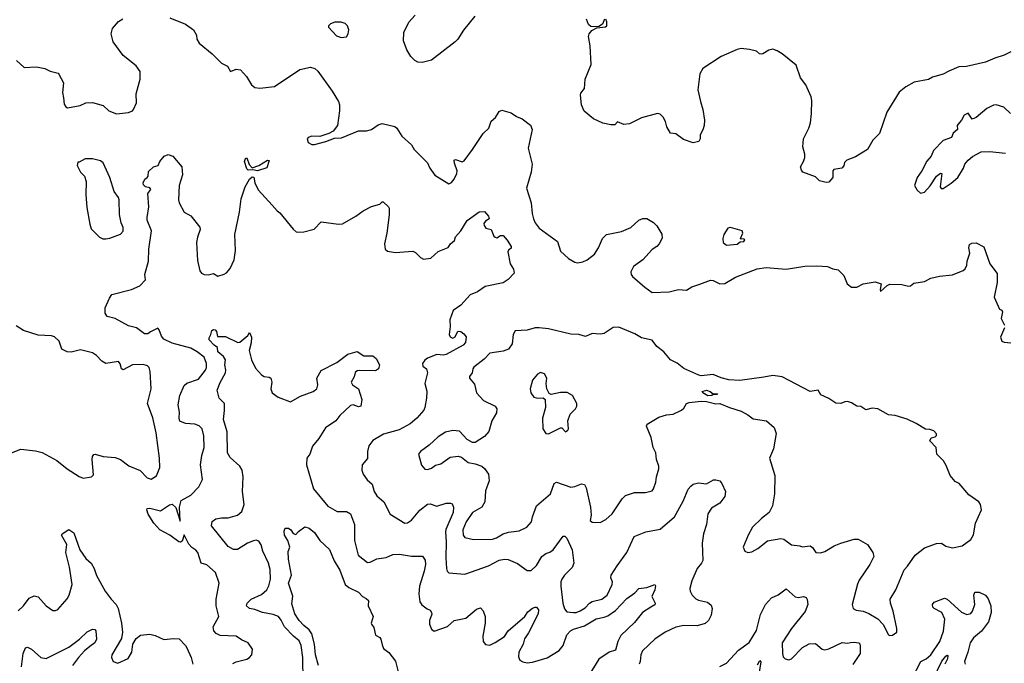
# Model space of a CAD drawing. Extents: x 2220333 to 2384341, y 721037 to 894043.
# Tile 92 of 256: x 2268066 to 2275476, y 781982 to 786821. Entities that reach past the tile are written whole.
import ezdxf

# ---------------------------------------------------------------- set-up
doc = ezdxf.new("R2010")
doc.units = 0

msp = doc.modelspace()

# ---------------------------------------------------------------- linework, layer by layer
at = {"layer": '0CON10XD'}
for points in [[(2268042.5, 786515), (2268100.7, 786460.7), (2268193.9, 786466.1), (2268255, 786453.8), (2268295, 786434.3), (2268355, 786418.8), (2268361.4, 786411.4), (2268395.5, 786345.5), (2268388.9, 786275), (2268397.1, 786235), (2268402, 786185), (2268413.3, 786165), (2268425, 786158.8), (2268522.7, 786177.3), (2268565, 786196), (2268615, 786199.2), (2268695.6, 786175.6), (2268737.3, 786137.3), (2268795, 786113.8), (2268885, 786122.5), (2268914.3, 786135.7), (2268923.8, 786145), (2268945.7, 786195), (2268944.2, 786265), (2268972.5, 786375), (2268972.7, 786432.7), (2268943.2, 786473.2), (2268845, 786552), (2268770, 786655), (2268755.7, 786715), (2268764, 786755), (2268811.2, 786808.8), (2268842.1, 786827.9)], [(2269195.6, 786835.6), (2269315, 786787.5), (2269373.9, 786743.9), (2269395.9, 786705.9), (2269398.8, 786675), (2269416.7, 786645), (2269514.2, 786564.2), (2269585, 786494), (2269631.2, 786471.2), (2269651.7, 786431.7), (2269695, 786450), (2269727.5, 786445), (2269773.6, 786393.6), (2269810.7, 786330.7), (2269835, 786312.5), (2269873, 786307), (2269985, 786318.8), (2270175, 786448), (2270254.5, 786465.5), (2270288, 786455), (2270310.8, 786435), (2270418.1, 786285), (2270465.6, 786205.6), (2270472.1, 786182.1), (2270474.3, 786135), (2270457.5, 786025), (2270425.7, 785984.3), (2270392.5, 785965), (2270326.1, 785943.9), (2270264.1, 785945.9), (2270237.5, 785935), (2270230, 785925), (2270237, 785897), (2270263.9, 785883.9), (2270285, 785883.8), (2270370, 785905), (2270435, 785931.2), (2270487.3, 785932.7), (2270615, 785985.7), (2270676.8, 785986.8), (2270715, 785994.5), (2270765, 786030), (2270795, 786040), (2270889.1, 786019.1), (2270905, 786006.7), (2270941.2, 785945), (2271015, 785880), (2271034.3, 785844.3), (2271135, 785746.2), (2271154, 785705), (2271191.7, 785651.7), (2271295, 785588), (2271315, 785596.2), (2271335, 785621.2), (2271356.7, 785665), (2271357.9, 785685), (2271337.5, 785742.5), (2271336.7, 785765), (2271345, 785770), (2271395, 785753.3), (2271410.9, 785759.1), (2271473.7, 785846.3)], [(2271492, 786848), (2271405, 786743.3), (2271363.3, 786675), (2271343.8, 786655), (2271165, 786518), (2271095, 786500), (2271062.7, 786502.7), (2271040, 786515), (2271010, 786545), (2270978.8, 786595), (2270953.6, 786663.6), (2270956.2, 786725), (2270995, 786802.5), (2271042.5, 786855)], [(2275525, 786578.6), (2275475.5, 786554.5), (2275405, 786532.9), (2275335, 786502), (2275191.5, 786468.5), (2275134, 786466), (2275057.5, 786435), (2275015, 786411.5), (2274935, 786388.1), (2274905, 786371.4), (2274798, 786352), (2274734.7, 786315.3), (2274684.7, 786275.3), (2274591.4, 786125), (2274535.8, 785965), (2274487.5, 785915), (2274445.6, 785844.4), (2274355, 785789.2), (2274291.2, 785765), (2274273.4, 785746.6), (2274267.7, 785722.3), (2274253.3, 785705), (2274194.2, 785695.8), (2274186.2, 785685), (2274185.8, 785635), (2274155, 785600), (2274135, 785596.7), (2274085, 785610), (2274055, 785640), (2273960, 785675), (2273949.3, 785689.3), (2273942.5, 785715), (2273965.9, 785754.1), (2273975.9, 785785.9), (2273975, 785810), (2273958.6, 785865), (2273964.4, 785925), (2274004.3, 786005), (2274017.5, 786045), (2274025.8, 786115), (2274026.8, 786213.2), (2274021.8, 786241.8), (2273981.1, 786331.1), (2273941.1, 786385), (2273908.8, 786478.8), (2273804.1, 786564.1), (2273767.7, 786587.7), (2273735, 786600), (2273705, 786593.3), (2273657.5, 786565), (2273645, 786563.3), (2273633.9, 786563.9), (2273610, 786585), (2273558.3, 786598.3), (2273495, 786603.8), (2273465, 786598), (2273345, 786544.2), (2273206, 786455), (2273184.5, 786415.5), (2273170.8, 786295), (2273188.8, 786205), (2273208, 786145), (2273220, 786065), (2273216.7, 786025), (2273206.2, 785993.8), (2273187.5, 785955), (2273187.5, 785925), (2273177.5, 785905), (2273133.6, 785896.4), (2273060.5, 785920.5), (2273005, 785963.3), (2272965, 785967.5), (2272936.2, 786015), (2272925.8, 786055.8), (2272908.8, 786088.8), (2272885, 786110), (2272865, 786116.7), (2272745, 786084), (2272655, 786038), (2272612.3, 786032.3), (2272565, 786052.5), (2272545, 786030), (2272515, 786030), (2272455, 786043.8), (2272385, 786076.2), (2272315, 786133.3), (2272295, 786180), (2272285.8, 786255), (2272290.3, 786269.7), (2272317.1, 786305), (2272321.4, 786375), (2272366.7, 786485), (2272359.4, 786625), (2272348.1, 786695), (2272351.5, 786715), (2272371.1, 786738.9), (2272410.3, 786759.7), (2272475, 786768.2), (2272485, 786776.2), (2272485.2, 786805.2), (2272477.1, 786825)], [(2272467.5, 786825), (2272453.1, 786786.9), (2272425, 786770), (2272385, 786767.1), (2272365, 786770), (2272346.7, 786785), (2272330.7, 786825)], [(2270485, 786686.7), (2270525, 786692.5), (2270537.5, 786715), (2270542.5, 786745), (2270532.5, 786775), (2270515, 786792.5), (2270485, 786802.5), (2270438.3, 786801.7), (2270405, 786790), (2270390, 786775), (2270390, 786765), (2270449.3, 786699.3), (2270485, 786686.7)], [(2271473.7, 785846.3), (2271553.3, 785965), (2271595.8, 786005), (2271615, 786058.8), (2271648, 786085), (2271675, 786131.2), (2271695, 786141.2), (2271765, 786121.8), (2271805, 786093.5), (2271848.8, 786075), (2271909.5, 786029.5), (2271922.5, 785995), (2271893.6, 785855), (2271921.8, 785735), (2271915.4, 785675), (2271881.4, 785555), (2271915.6, 785445), (2271921.9, 785365), (2271932.5, 785325), (2271946, 785295), (2271976.2, 785255), (2272114.5, 785154.5), (2272135, 785080), (2272195.6, 785025.6), (2272245, 784998.6), (2272265, 784994.2), (2272305, 785001.4), (2272336.2, 785015), (2272392.2, 785057.8), (2272421.4, 785105), (2272453.3, 785176.7), (2272482.7, 785207.3), (2272595, 785230), (2272665, 785260), (2272725.8, 785314.2), (2272755, 785325.8), (2272785.9, 785325.9), (2272835, 785296.2), (2272860.5, 785270.5), (2272899.5, 785209.5), (2272901.2, 785178.8), (2272878, 785135), (2272860, 785115), (2272825, 785094), (2272755, 785015.8), (2272686.2, 784965), (2272666.2, 784925), (2272668.8, 784905), (2272679.2, 784889.2), (2272769.7, 784809.7), (2272825, 784770), (2272955, 784775.8), (2273025, 784792), (2273085, 784788.8), (2273125, 784812), (2273184, 784834), (2273265, 784863.3), (2273285, 784860), (2273335, 784835.6), (2273372.5, 784837.5), (2273454, 784885), (2273615, 784948.9), (2273685, 784957.9), (2273835, 784945.5), (2273975, 784968.9), (2274065, 784970.8), (2274145, 784966.2), (2274185, 784948.8), (2274225, 784940), (2274267.3, 784897.3), (2274292.5, 784835), (2274325, 784810.8), (2274365, 784811.4), (2274415, 784834.4), (2274505, 784849.1), (2274550, 784835), (2274541.7, 784791.7), (2274545, 784777.5), (2274595, 784822.9), (2274615, 784833.1), (2274705, 784829.4), (2274755, 784818.6), (2274769.1, 784820.9), (2274795, 784839.2), (2274875, 784854), (2274923, 784877), (2274987, 784893), (2275085, 784902.5), (2275165.5, 784934.5), (2275181.7, 784948.3), (2275194, 784975), (2275196.2, 785005), (2275216.2, 785065), (2275210, 785105), (2275215, 785130), (2275231.7, 785141.7), (2275265, 785142.5), (2275322.5, 785112.5), (2275366.2, 784986.2), (2275422.7, 784912.7), (2275422.5, 784845), (2275400, 784735), (2275440, 784645), (2275456.4, 784636.4), (2275462.5, 784625), (2275452.5, 784575), (2275476.7, 784525)], [(2275523.3, 786115), (2275472.7, 786162.7), (2275415, 786180.8), (2275395, 786177.8), (2275345, 786153.5), (2275265, 786085.7), (2275235, 786073.3), (2275205, 786117.5), (2275175, 786102.5), (2275153.3, 786065), (2275126, 786034), (2275120, 786025), (2275122.5, 785995), (2275090.7, 785969.3), (2275077.5, 785935), (2275015, 785912.5), (2274942.7, 785837.3), (2274926.2, 785795), (2274892.7, 785757.3), (2274856.2, 785685), (2274820, 785635), (2274800, 785575), (2274820.7, 785540.7), (2274845, 785517.5)], [(2268715, 785172.5), (2268745, 785177.5), (2268825, 785208), (2268845, 785232.5), (2268845, 785260), (2268830, 785295), (2268816.4, 785356.4), (2268816.1, 785466.1), (2268810, 785485), (2268778.6, 785528.6), (2268744.4, 785635), (2268695, 785746.2), (2268675, 785759.2), (2268615, 785774.2), (2268560, 785775), (2268515, 785750), (2268505, 785750), (2268500, 785725), (2268523.3, 785675), (2268553.6, 785643.6), (2268566.2, 785605), (2268563.9, 785506.1), (2268571.7, 785408.3), (2268593.6, 785283.6), (2268605, 785250), (2268667, 785187), (2268693, 785173), (2268715, 785172.5)], [(2269670.5, 781979.5), (2269695.8, 781994.2), (2269775, 782014.2), (2269796.7, 782025), (2269813.3, 782045), (2269819.3, 782089.3), (2269786.1, 782136.1), (2269735, 782158), (2269696.7, 782185), (2269575, 782190.5), (2269546, 782206), (2269527.1, 782225), (2269522.6, 782257.4), (2269565.8, 782335), (2269545.8, 782415), (2269545.6, 782465), (2269566.7, 782585), (2269540.8, 782665), (2269475, 782722), (2269431.2, 782735), (2269405.8, 782814.2), (2269393.2, 782833.2), (2269362.1, 782852.1), (2269338.2, 782878.2), (2269305, 782947.5), (2269288.8, 782901.2), (2269276, 782894), (2269265, 782895.8), (2269196, 782946), (2269120, 782985), (2269075, 783036), (2269033.9, 783103.9), (2269024.2, 783135), (2269026.7, 783145), (2269045, 783149.4), (2269125, 783129.1), (2269195, 783174.5), (2269215, 783177.8), (2269242.5, 783152.5), (2269275, 783050), (2269270, 783155), (2269281.9, 783205), (2269355, 783245.8), (2269415, 783308.8), (2269442.9, 783365), (2269428.1, 783475), (2269438.1, 783545), (2269454.4, 783605), (2269452.4, 783692.4), (2269439.4, 783745), (2269418.1, 783768.1), (2269385, 783780), (2269315, 783784.5), (2269272.5, 783802.5), (2269265.6, 783825), (2269269.5, 783869.5), (2269258.9, 783925), (2269272, 783995), (2269305, 784071.8), (2269325, 784088.9), (2269412.4, 784117.6), (2269465.6, 784185), (2269473.3, 784205), (2269473.3, 784235), (2269454.4, 784285), (2269402.5, 784325), (2269355, 784352), (2269215, 784389.6), (2269150.4, 784420.4), (2269132.4, 784442.4), (2269115, 784490), (2269105, 784501.2), (2269050, 784475), (2269031.2, 784458.8), (2269005, 784458.8), (2268944.3, 784504.3), (2268885, 784518.5), (2268785, 784575.6), (2268725, 784589.2), (2268710.9, 784615), (2268710, 784655), (2268742.2, 784727.8), (2268760.8, 784755), (2268908.6, 784791.4), (2268969.8, 784820.2), (2269012, 784865), (2269008.6, 784905), (2269035.6, 785005), (2269037.5, 785095), (2269058.1, 785235), (2269026.9, 785315), (2269024.5, 785335), (2269038.9, 785415), (2269030, 785515), (2269053.3, 785545), (2269045, 785557.5), (2269013.6, 785563.6), (2268999.3, 785579.3), (2268996.7, 785595), (2269007, 785623), (2269026.4, 785633.6), (2269032.5, 785645), (2269035, 785680), (2269073.9, 785716.1), (2269107.5, 785725), (2269120, 785755), (2269152.5, 785795), (2269185, 785806.7), (2269220, 785795), (2269286.2, 785715), (2269292, 785655), (2269266.9, 785575), (2269262.5, 785467.5), (2269267.5, 785445), (2269305, 785373.3), (2269355, 785346), (2269422.4, 785262.4), (2269424.3, 785245), (2269403.5, 785185), (2269397.5, 785145), (2269405, 785010), (2269422, 784932), (2269435, 784915.8), (2269455, 784905.6), (2269485, 784902.2), (2269525, 784913.3), (2269556.4, 784893.6), (2269605, 784906.7), (2269621.7, 784918.3), (2269649.7, 784950.3), (2269679.2, 785015), (2269690.8, 785085), (2269684.4, 785205), (2269720, 785375), (2269734, 785475), (2269764.2, 785565), (2269795, 785623.3), (2269815, 785640), (2269827.7, 785637.7), (2269836.9, 785595), (2269861.9, 785541.9), (2269966.6, 785426.6), (2270005, 785383.8), (2270025, 785370), (2270125, 785246.7), (2270146.4, 785226.4), (2270165, 785222.5), (2270205, 785226.7), (2270283, 785247), (2270335, 785301.2), (2270465, 785284.2), (2270495, 785286), (2270595, 785344.2), (2270651.2, 785385), (2270715, 785417.1), (2270775.9, 785434.1), (2270795, 785452.5), (2270801.7, 785451.7), (2270842.5, 785415), (2270846.2, 785405), (2270846, 785355), (2270830, 785215), (2270810.6, 785135), (2270816.2, 785095), (2270835, 785081.2), (2270895, 785072), (2271025, 785082), (2271045, 785071.2), (2271082.7, 785032.7), (2271105, 785021.2), (2271161.2, 785028.8), (2271215, 785077.5), (2271290.5, 785109.5), (2271307.5, 785135), (2271338.8, 785161.2), (2271345, 785187.5), (2271386.7, 785235), (2271435, 785312), (2271525, 785376.7), (2271565, 785380), (2271594.3, 785345), (2271600, 785325), (2271572.3, 785307.7), (2271560.3, 785289.7), (2271560.6, 785275), (2271573.1, 785255), (2271614.2, 785244.2), (2271634.7, 785194.7), (2271645, 785185.8), (2271657.7, 785182.3), (2271685, 785198), (2271705, 785197.5), (2271735, 785164), (2271763.8, 785115), (2271765.8, 785104.2), (2271745, 785088.8), (2271738.8, 785075), (2271756.2, 784985), (2271783.3, 784945), (2271787.5, 784915), (2271743, 784867), (2271705, 784843.3), (2271570, 784815), (2271512.5, 784775), (2271457.3, 784752.7), (2271385, 784674.4), (2271328.6, 784635), (2271303.8, 784565), (2271307.1, 784515), (2271298.6, 784455), (2271305, 784436.7), (2271325, 784426.7), (2271343.6, 784436.4), (2271360, 784475), (2271365, 784480), (2271385, 784476.7), (2271409.3, 784459.3), (2271427, 784437), (2271422.5, 784395), (2271402.5, 784375), (2271275.5, 784304.5), (2271255, 784300), (2271205, 784304.4), (2271134.5, 784275.5), (2271115, 784262), (2271097.1, 784235), (2271100.8, 784215), (2271127.1, 784195), (2271134.4, 784165), (2271114.4, 784085), (2271129.2, 784029.2), (2271127.5, 783975), (2271116.4, 783905), (2271106.5, 783885), (2271055, 783826.4), (2271005, 783781.5), (2270922.8, 783737.2), (2270804.4, 783705.6), (2270723.6, 783656.4), (2270695, 783616.7), (2270684.3, 783575.7), (2270685, 783522.5), (2270644, 783475), (2270640, 783435), (2270650, 783405), (2270682.3, 783362.3), (2270718.6, 783328.6), (2270734.3, 783275), (2270755, 783240), (2270807.5, 783195), (2270855, 783103.8), (2270965, 783035.7), (2270985, 783037.1), (2271015, 783059.2), (2271076.7, 783133.3), (2271135, 783179.2), (2271155, 783180.8), (2271205, 783164.4), (2271275, 783186.9), (2271307.3, 783187.3), (2271321.2, 783181.2), (2271330.6, 783155), (2271329.4, 783115), (2271272.7, 782987.3), (2271270, 782970), (2271276.9, 782895), (2271273.8, 782775), (2271278.9, 782695), (2271283.3, 782675), (2271295, 782662.5), (2271415, 782651.9), (2271595, 782714.6), (2271675, 782758.2), (2271715, 782764.5), (2271741.8, 782761.8)], [(2269855, 785684.2), (2269821.7, 785691.7), (2269785, 785690.8), (2269775, 785698.8), (2269758.1, 785755), (2269765, 785777.5), (2269775, 785782.5), (2269792.3, 785732.3), (2269815, 785706.7), (2269865, 785726), (2269932.5, 785765), (2269943, 785763), (2269925, 785708), (2269855, 785684.2)], [(2274845, 785517.5), (2274875, 785524.2), (2274918.5, 785571.5), (2274965, 785646), (2274995, 785667.5), (2275006.2, 785665), (2274994.2, 785565), (2275001.2, 785551.2), (2275015, 785553.3), (2275075, 785591.2), (2275126.7, 785635), (2275170, 785705), (2275180, 785735), (2275204.1, 785765.9), (2275237.7, 785792.3), (2275302.7, 785827.3), (2275365, 785830.8), (2275485, 785818.8)], [(2273385, 785126.7), (2273465, 785133.3), (2273488.3, 785151.7), (2273515, 785153.8), (2273522.5, 785165), (2273515, 785172.5), (2273495, 785170), (2273490, 785175), (2273507.5, 785215), (2273502.5, 785235), (2273415, 785258), (2273395.8, 785254.2), (2273366, 785205), (2273356.7, 785175), (2273360, 785145), (2273385, 785126.7)], [(2267980, 783555), (2268075, 783591.2), (2268185, 783578.8), (2268235, 783566), (2268345, 783508), (2268423.4, 783443.4), (2268515, 783386.2), (2268545, 783373.8), (2268606.4, 783383.6), (2268621.7, 783398.3), (2268611.5, 783515), (2268615, 783537.5), (2268625, 783551.2), (2268635, 783554), (2268695, 783538), (2268785, 783530), (2268825, 783514), (2268887.8, 783467.8), (2268971.9, 783431.9), (2269025, 783376), (2269055, 783366), (2269095, 783391.2), (2269121.5, 783455), (2269118.8, 783525), (2269093.6, 783713.7), (2269067.7, 783827.7), (2269028.1, 783935), (2269054.7, 784045.3), (2269048.1, 784175), (2269040, 784205), (2269029.1, 784219.1), (2268995, 784228.1), (2268916.5, 784226.5), (2268845, 784188.6), (2268832.9, 784195), (2268822.8, 784232.8), (2268811.2, 784251.2), (2268715, 784236), (2268684.5, 784254.5), (2268645.5, 784295.5), (2268615, 784315.8), (2268525, 784338.6), (2268455, 784321.4), (2268424.3, 784324.3), (2268384.4, 784344.4), (2268362.5, 784405), (2268327.8, 784437.8), (2268305.5, 784445.5), (2268205, 784449.6), (2268095, 784484.3), (2268039.4, 784519.4)], [(2270200.6, 781850.6), (2270195.9, 782025), (2270185.3, 782115.3), (2270170.8, 782150.8), (2270127.3, 782185), (2270060, 782255), (2270035, 782306.9), (2270013.1, 782333.1), (2269975, 782349.2), (2269894, 782364), (2269835, 782387.3), (2269795, 782394.5), (2269772.5, 782415), (2269778.6, 782435), (2269809.4, 782465), (2269885, 782500), (2269926.1, 782535), (2269941.1, 782565), (2269954.5, 782615), (2269952.2, 782687.8), (2269938.8, 782735), (2269896.3, 782826.3), (2269884, 782874), (2269865, 782900), (2269845, 782906.7), (2269825, 782902.5), (2269780.8, 782885), (2269705, 782837.8), (2269675, 782837.8), (2269635, 782860.8), (2269508.8, 783015), (2269515, 783047.5), (2269541.9, 783068.1), (2269585, 783076.2), (2269635, 783076.5), (2269706.2, 783095), (2269737, 783123), (2269755.5, 783175), (2269742.2, 783275), (2269748.5, 783385), (2269741.5, 783435), (2269724.1, 783464.1), (2269649.2, 783529.2), (2269630.8, 783565), (2269628.3, 783721.7), (2269600.7, 783815), (2269607.9, 783882.1), (2269608, 783935), (2269566.7, 783975), (2269553.3, 784035), (2269575, 784093.3), (2269614, 784166), (2269617, 784187), (2269610, 784225), (2269614.5, 784265), (2269599.2, 784289.2), (2269558.6, 784325), (2269555, 784356.2), (2269528.8, 784375), (2269492.5, 784415), (2269491.7, 784428.3), (2269506, 784455), (2269512.5, 784485), (2269525, 784492.5), (2269538.3, 784488.3), (2269547, 784477), (2269555, 784440), (2269615, 784440), (2269707, 784393), (2269723.8, 784396.2), (2269783.3, 784446.7), (2269795, 784470), (2269810, 784435), (2269807.7, 784392.3), (2269794.3, 784335), (2269810, 784265), (2269842.2, 784202.2), (2269885, 784150.5), (2269905, 784138.2), (2269944.6, 784134.6), (2269955.3, 784125.3), (2269963.8, 784095), (2269956.5, 784045), (2269965.5, 784015), (2270012, 783982), (2270105, 783949.2), (2270179.5, 783989.5), (2270275, 784026.5), (2270303.5, 784046.5), (2270311.1, 784075), (2270302.9, 784125), (2270335.6, 784184.4), (2270453.8, 784245), (2270535, 784306), (2270605, 784327.5), (2270655, 784293.8), (2270725, 784293.3), (2270750, 784275), (2270774, 784225), (2270767.5, 784195), (2270745, 784180.6), (2270625, 784183.3), (2270605, 784180), (2270591.7, 784168.3), (2270582.5, 784135), (2270562, 784095), (2270571.2, 784075), (2270616.7, 784045), (2270640, 783965), (2270632.5, 783915), (2270615, 783910), (2270575, 783924.3), (2270555, 783919.2), (2270475.8, 783844.2), (2270444.4, 783805.6), (2270367.6, 783752.4), (2270316.9, 783673.1), (2270271.1, 783615), (2270249.4, 783555), (2270227.5, 783525), (2270225.4, 783475.4), (2270278.5, 783295), (2270385, 783164.5), (2270455, 783124.4), (2270525, 783123.1), (2270556, 783105), (2270585.7, 783025), (2270585.6, 782905), (2270614.4, 782794.4), (2270685, 782740), (2270705, 782741.9), (2270755, 782766.7), (2270825, 782777.1), (2270875, 782800.8), (2270925, 782803.3), (2271015, 782788.5), (2271096.9, 782786.9), (2271117.4, 782757.4), (2271119.5, 782725), (2271110.4, 782675), (2271075, 782562.5), (2271068.9, 782505), (2271077.1, 782445), (2271092.6, 782422.6), (2271131.7, 782391.7), (2271155, 782381.2), (2271166.2, 782365), (2271168.3, 782351.7), (2271151.4, 782305), (2271150.8, 782275), (2271165, 782237.5), (2271185, 782222.5), (2271285, 782257.5), (2271336.4, 782303.6), (2271425, 782322.5), (2271505, 782388), (2271535, 782400), (2271555, 782376.7), (2271568.9, 782335), (2271568.2, 782285), (2271550.9, 782185), (2271553.1, 782145), (2271572.2, 782122.2), (2271605, 782118.6), (2271645, 782137.3), (2271715, 782183.3), (2271741.6, 782225), (2271868.6, 782335), (2271890.3, 782369.7), (2271925, 782396.2), (2271945, 782403.8), (2271955, 782403.3), (2271971.2, 782385), (2271968.9, 782355), (2271895, 782210), (2271865.6, 782165), (2271855.6, 782125), (2271823.5, 782065), (2271819.4, 782029.4), (2271831.2, 782005), (2271852.4, 781992.4), (2271885, 781984.5), (2271925, 781989.6), (2272035, 782023.8), (2272125, 782077.7), (2272155.2, 782114.8), (2272184.3, 782195.7), (2272210.6, 782225), (2272235, 782238.8), (2272317, 782263), (2272405, 782317.3), (2272465, 782327.7), (2272491.2, 782338.8), (2272549.8, 782380.2), (2272635, 782468.6), (2272695, 782512.5), (2272724.4, 782545.6), (2272785, 782551.4), (2272846.7, 782575), (2272850.8, 782565), (2272846.4, 782535), (2272824.2, 782484.2), (2272849.4, 782435), (2272845, 782422.5), (2272816, 782405), (2272753.3, 782365), (2272692.2, 782287.8), (2272589.6, 782190.4), (2272567.2, 782145), (2272550, 782080), (2272501.4, 782065), (2272425, 782013.3), (2272352.5, 781895)], [(2274615, 782191.2), (2274635, 782193.8), (2274667.5, 782215), (2274666.4, 782243.6), (2274640.6, 782375), (2274618.6, 782435), (2274617.1, 782465), (2274660, 782535), (2274721.2, 782685), (2274747.9, 782712.1), (2274804.2, 782795), (2274875, 782851.4), (2274965, 782882.5), (2275004.1, 782884.1), (2275035, 782862.5), (2275085, 782850), (2275160, 782865), (2275225, 782913.1), (2275245, 782946.7), (2275259.4, 783035), (2275303.8, 783135), (2275297.5, 783175), (2275285, 783196.7), (2275207.9, 783247.9), (2275135, 783333.3), (2275105, 783348.8), (2275067.5, 783395), (2275039.2, 783469.2), (2275018, 783505), (2274967.5, 783555), (2274961.9, 783605), (2274916.7, 783655), (2274925, 783677.5), (2274955, 783683.8), (2274965.8, 783694.2), (2274965, 783706.7), (2274945, 783730), (2274915, 783740.8), (2274882.1, 783742.1), (2274813.8, 783785), (2274745, 783818.1), (2274655, 783844.2), (2274605, 783851.2), (2274525, 783895.8), (2274480.5, 783899.5), (2274435, 783886.7), (2274395, 783913.8), (2274365, 783916), (2274325, 783940.8), (2274295, 783950), (2274275, 783948.6), (2274245, 783935.6), (2274207.6, 783937.6), (2274155, 783973.1), (2274095, 784001.2), (2274075, 784036.2), (2274015, 784025.7), (2273805.4, 784135.4), (2273735, 784145.4), (2273667.3, 784132.7), (2273485, 784109.4), (2273404.1, 784114.1), (2273345, 784128), (2273285, 784153.1), (2273195, 784144.3), (2273177.9, 784147.9), (2273065, 784197.5), (2273015, 784239.2), (2272965, 784263.3), (2272913, 784323), (2272860.8, 784365), (2272825, 784411.2), (2272745, 784428.8), (2272695, 784458.8), (2272575, 784508.8), (2272532.7, 784507.3), (2272465, 784462.5), (2272435, 784457.5), (2272375, 784461.4), (2272325, 784439.4), (2272275, 784454), (2272214.2, 784455.8), (2272045, 784497.7), (2271974.5, 784504.5), (2271945, 784505.6), (2271885, 784487.5), (2271795, 784480.8), (2271780, 784455), (2271771.5, 784385), (2271745.6, 784345), (2271705, 784329.1), (2271605.5, 784314.5), (2271562.2, 784267.8), (2271485, 784209.2), (2271475.7, 784195), (2271471.2, 784165), (2271452.3, 784137.7), (2271452, 784125), (2271489.8, 784079.8), (2271503.5, 784015), (2271557.7, 783957.7), (2271644, 783915), (2271657.5, 783895), (2271654.3, 783865), (2271619.2, 783805), (2271596, 783726), (2271565, 783687.1), (2271495, 783641.4), (2271475, 783642.5), (2271434, 783665), (2271376.6, 783726.6), (2271325, 783732.5), (2271270.5, 783719.5), (2271215, 783686), (2271148.6, 783621.4), (2271082.5, 783575), (2271066.7, 783555), (2271090.9, 783470.9), (2271115, 783442), (2271135, 783440), (2271165, 783448.1), (2271195, 783471.4), (2271235, 783481.9), (2271305, 783530.8), (2271365, 783540.6), (2271391.7, 783531.7), (2271440.9, 783490.9), (2271495, 783482.2), (2271545, 783464.4), (2271565, 783447.1), (2271594.3, 783405), (2271599.5, 783355), (2271571.7, 783278.3), (2271567.9, 783195), (2271543.5, 783155), (2271473.8, 783115), (2271427.1, 783045), (2271401.9, 782985), (2271404.4, 782945), (2271415, 782928), (2271482.1, 782912.1), (2271625, 782914.5), (2271655, 782924.5), (2271705, 782954.4), (2271745, 782966.9), (2271825, 782978.6), (2271883.8, 783005), (2271918.6, 783045), (2271925, 783082.5), (2271954.3, 783165), (2272062, 783255), (2272087.3, 783332.7), (2272105, 783344), (2272215, 783307.1), (2272245, 783312), (2272295, 783332.5), (2272316.5, 783326.5), (2272330.2, 783300.2), (2272362.2, 783155), (2272367.5, 783095), (2272360, 783055), (2272375, 783042), (2272435, 783041.2), (2272477.3, 783062.7), (2272525, 783106.7), (2272600.9, 783219.1), (2272625, 783243.8), (2272693.9, 783266.1), (2272775, 783266.7), (2272825, 783278.8), (2272836.8, 783293.2), (2272854.2, 783345), (2272858.6, 783385), (2272876.5, 783445), (2272875.4, 783465.4), (2272857.5, 783515), (2272852.7, 783565), (2272833.8, 783605), (2272818.9, 783678.9), (2272783.9, 783763.9), (2272789.5, 783780.5), (2272875, 783832), (2272935, 783850), (2272985, 783856), (2273045.6, 783884.4), (2273065, 783901.2), (2273084.3, 783935), (2273105, 783943.6), (2273195.8, 783954.2), (2273235, 783951.2), (2273305, 783932.5), (2273336, 783936), (2273407.5, 783905), (2273495, 783877.1), (2273545, 783851.4), (2273585, 783820), (2273685.9, 783805.9), (2273745, 783756.2), (2273758.8, 783708.8), (2273738.6, 783595), (2273710, 783525), (2273750, 783395), (2273747, 783257), (2273731.8, 783165), (2273706.9, 783115), (2273648.9, 783071.1), (2273581.2, 783005), (2273548, 782945), (2273512, 782855), (2273524.3, 782824.3), (2273545, 782816), (2273575, 782820.8), (2273622, 782845), (2273695, 782903.8), (2273795, 782921.2), (2273816.1, 782916.1), (2273873.6, 782873.6), (2273936.4, 782866.4), (2273955, 782857.5), (2274015, 782866.2), (2274032.3, 782852.3), (2274057.5, 782815), (2274092.9, 782812.9), (2274125, 782822.9), (2274195, 782864.2), (2274245, 782884.2), (2274345, 782914.3), (2274375, 782916.2), (2274446.7, 782875), (2274486, 782815), (2274493.3, 782785), (2274463.8, 782725), (2274383, 782607), (2274371.9, 782578.1), (2274332, 782425), (2274338.8, 782395), (2274361.7, 782381.7), (2274415, 782373.6), (2274456.5, 782356.5), (2274525.3, 782315.3), (2274563.1, 782273.1), (2274605, 782196.7), (2274615, 782191.2)], [(2275476.7, 784505), (2275446.7, 784435), (2275457.5, 784405), (2275475, 784396.7), (2275525, 784392)], [(2272045, 783707.5), (2272055, 783712.5), (2272135, 783753.3), (2272145, 783752.5), (2272173, 783723), (2272192.5, 783735), (2272196.7, 783745), (2272192.5, 783805), (2272210, 783855), (2272250, 783895), (2272258.8, 783915), (2272258.8, 783935), (2272226.7, 783995), (2272187.3, 784017.3), (2272135, 784018.8), (2272065, 784002.5), (2272051.7, 784011.7), (2272032.5, 784045), (2272027.5, 784085), (2272032.5, 784125), (2272015, 784157.5), (2271985, 784167.5), (2271963.6, 784156.4), (2271925, 784110), (2271906.7, 784045), (2271913.8, 784015), (2271935, 783983.8), (2271965, 783976.2), (2272005, 783977.5), (2272020, 783965), (2272022.5, 783905), (2272001.2, 783825), (2272003.3, 783745), (2272025, 783710), (2272045, 783707.5)], [(2273245, 783993.3), (2273207.5, 784015), (2273202.5, 784025), (2273235, 784036), (2273262.5, 784025), (2273285, 784007.5), (2273317, 784007), (2273315, 784002.5), (2273285, 784002.5), (2273275, 783994.4), (2273245, 783993.3)], [(2271741.8, 782761.8), (2271813.4, 782733.4), (2271885, 782679.2), (2271915, 782680.8), (2271955, 782717.5), (2271995.9, 782784.1), (2272025, 782806.5), (2272055, 782816.5), (2272080.6, 782835), (2272155, 782938.8), (2272168.8, 782938.8), (2272185, 782923.8), (2272224.4, 782835), (2272235.5, 782735), (2272225, 782702.9), (2272165.6, 782645), (2272145, 782615.8), (2272138.5, 782595), (2272138.6, 782561.4), (2272153.5, 782435), (2272165, 782391.2), (2272185, 782369.2), (2272233.9, 782363.9), (2272255, 782364.7), (2272285, 782376.1), (2272321.3, 782398.7), (2272354.8, 782435.3), (2272373.2, 782446.8), (2272448, 782465), (2272486.9, 782493.1), (2272526.2, 782575), (2272526.4, 782595), (2272515.6, 782625), (2272517.1, 782645), (2272562.5, 782715), (2272634.1, 782815.9), (2272690.8, 782935), (2272779.4, 782970.6), (2272885, 782989.5), (2272995, 783084.4), (2273058.1, 783201.9), (2273098, 783292), (2273116.1, 783313.9), (2273135, 783328.8), (2273175, 783340), (2273235, 783332.5), (2273288.3, 783361.7), (2273305, 783362.5), (2273335, 783353.3), (2273351.2, 783335), (2273376.7, 783275), (2273372.5, 783235), (2273335, 783186.2), (2273272, 783148), (2273244.4, 783105), (2273235.4, 783024.6), (2273213.5, 782955), (2273202.9, 782885), (2273207.1, 782755), (2273198, 782735), (2273164.4, 782695), (2273125, 782603.3), (2273110, 782545), (2273112.5, 782525), (2273128.1, 782495), (2273155, 782466.9), (2273175, 782456.9), (2273241.9, 782441.9), (2273269.7, 782419.7), (2273276.9, 782395), (2273270.8, 782345), (2273248.8, 782305), (2273225, 782282.5), (2273165, 782263.3), (2273065, 782266.5), (2273005, 782254.4), (2272925, 782216.9), (2272845, 782164.2), (2272754.4, 782075), (2272740.9, 782045), (2272736.5, 781995), (2272728.1, 781975)], [(2268055, 782376), (2268095, 782414.2), (2268137.4, 782472.6), (2268175, 782489.2), (2268205, 782480.8), (2268265, 782414.3), (2268315, 782378.8), (2268335, 782378.8), (2268352.3, 782387.7), (2268423.1, 782466.9), (2268439.2, 782495), (2268461.1, 782575), (2268442.1, 782705), (2268413.5, 782815), (2268420, 782875), (2268380, 782945), (2268385, 782956.2), (2268435, 782987.5), (2268475, 782962.5), (2268518.9, 782835), (2268565, 782770), (2268605, 782734), (2268628.1, 782695), (2268645, 782641.2), (2268710, 782525), (2268755.6, 782465), (2268791.9, 782425), (2268808.1, 782395), (2268832.9, 782285), (2268839.2, 782215), (2268831.9, 782168.1), (2268759.2, 782045), (2268756.2, 782025), (2268770, 781995), (2268805, 781983.3), (2268882.7, 782017.3), (2268910, 782065), (2268916.7, 782125), (2268942.7, 782167.3), (2268975, 782193.3), (2269045, 782201.2), (2269085, 782191.2), (2269151.2, 782161.2), (2269225, 782168), (2269266.7, 782165), (2269315, 782116.2), (2269325, 782098.8), (2269357.1, 782025), (2269370.6, 781975)], [(2270315.7, 781965.7), (2270291.6, 782045), (2270283.9, 782125), (2270264.8, 782204.8), (2270245, 782233.8), (2270205.5, 782265), (2270170, 782305), (2270137.9, 782355), (2270115, 782430), (2270122.3, 782487.7), (2270090, 782585), (2270112.5, 782645), (2270088.6, 782765), (2270086.4, 782823.6), (2270100, 782855), (2270083.3, 782905), (2270058.8, 782945), (2270056.7, 782975), (2270065, 782997.5), (2270089.3, 782999.3), (2270106.4, 782986.4), (2270125, 782957.5), (2270145, 782950), (2270165, 782972.5), (2270213, 783007), (2270245, 782997.5), (2270285.7, 782965.7), (2270326, 782905), (2270396.7, 782836.7), (2270433, 782753), (2270475, 782682), (2270514.5, 782574.5), (2270543.1, 782553.1), (2270616.2, 782516.2), (2270645, 782483.8), (2270675, 782470), (2270691.2, 782455), (2270690, 782415), (2270726.7, 782335), (2270711.2, 782285), (2270713.8, 782275), (2270731.7, 782251.7), (2270745, 782193.3), (2270775.8, 782175.8), (2270784.2, 782164.2), (2270795, 782120), (2270805, 782092.5), (2270845, 782062.2), (2270895, 781996.9), (2270918.3, 781908.3)], [(2273335, 781958.5), (2273385, 781983.3), (2273475, 782081.1), (2273555, 782138.5), (2273611.6, 782228.4), (2273640.5, 782349.5), (2273679.1, 782425), (2273725, 782473.9), (2273774.2, 782495.8), (2273835, 782540.8), (2273902.1, 782482.1), (2273925, 782476.9), (2273965, 782484.2), (2273985, 782476.2), (2273992.7, 782462.7), (2273998.1, 782425), (2273978, 782372), (2273875, 782244.2), (2273803.3, 782135), (2273805.8, 782055), (2273811.7, 782031.7), (2273825.9, 782015.9), (2273855, 782007.5), (2273873.3, 782015), (2273958.5, 782101.5), (2274007.4, 782127.4), (2274055, 782131.2), (2274105, 782088.2), (2274125, 782082.1), (2274155, 782090.5), (2274255, 782138.6), (2274295, 782133.1), (2274317.7, 782137.7), (2274345, 782141.2), (2274380, 782135), (2274388.3, 782128.3), (2274391.7, 782111.7), (2274390, 782055), (2274335, 781972.5)], [(2274779.1, 781865), (2274847.5, 781995), (2274887.5, 782015), (2274923.3, 782045), (2274990.4, 782145), (2275017.6, 782222.4), (2275027.3, 782315), (2275004.6, 782364.6), (2274947.1, 782395), (2274937.8, 782405), (2274934.4, 782425), (2274948.6, 782441.4), (2275025, 782470.6), (2275047.1, 782465), (2275155, 782365.6), (2275195, 782348.9), (2275224.6, 782355.4), (2275237.3, 782375), (2275254.3, 782425), (2275246.7, 782495), (2275255, 782517.5), (2275286.4, 782516.4), (2275333.9, 782493.9), (2275355, 782467.5), (2275373.8, 782415), (2275375.8, 782365), (2275355.7, 782295), (2275305, 782224), (2275245, 782172.5), (2275218.1, 782135), (2275201.9, 782065), (2275176.2, 781995), (2275182, 781975)], [(2268079.4, 781955), (2268093.6, 782056.4), (2268110.5, 782099.5), (2268125, 782103.3), (2268155, 782088), (2268225, 782025.6), (2268265, 782018.5), (2268435, 782103.3), (2268517, 782163), (2268575, 782218.8), (2268615, 782238), (2268632.5, 782235), (2268639.2, 782225), (2268643.2, 782163.2), (2268632.9, 782135), (2268595, 782107.5), (2268554, 782076), (2268510, 782025), (2268465, 781965.5)], [(2273619.8, 781970.2), (2273635, 782002.5), (2273643, 781993), (2273632.1, 781915)], [(2274909.4, 781800.6), (2275005, 781998.6), (2275035, 782034.4), (2275045, 782042.5), (2275049.7, 782039.7), (2275048.2, 782015), (2275028.9, 781975)]]:
    msp.add_lwpolyline(points, dxfattribs=at)

doc.saveas('drawing.dxf')
